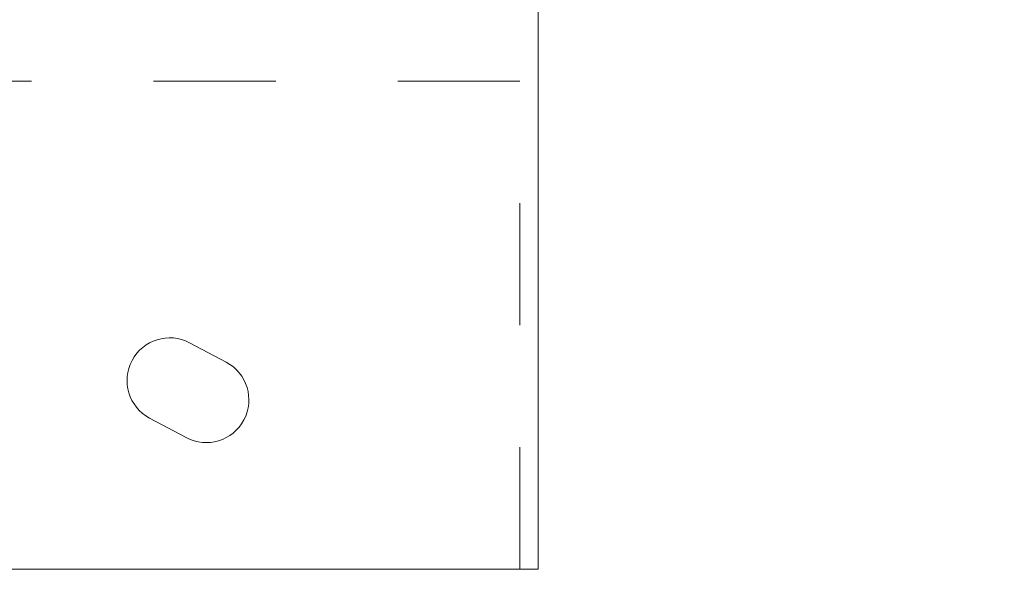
# Model space of a CAD drawing. Header units: metres. Extents: x -3.6 to 90.7, y -11.1 to 18.
# Tile 135 of 256: x 11.795 to 12.602, y 1.01 to 1.46. Entities that reach past the tile are written whole.
import ezdxf

# ---------------------------------------------------------------- set-up
doc = ezdxf.new("R2010")
doc.units = ezdxf.units.M
doc.header["$MEASUREMENT"] = 0
doc.linetypes.add('Strichlinie eng', pattern=[0.115, 0.075, -0.04])
doc.linetypes.add('Wipeout_Contour', pattern=[1, 0, -1])
doc.layers.add('152 - Bemaßung_ Beschriftung.Ausbau', color=7, linetype='Continuous')
doc.layers.add('701 - Einrichtung.Möbel', color=7, linetype='Continuous')
doc.styles.add('ERSTELLTER_STIL_2', font='txt')
doc.dimstyles.new('ERSTELLTER_STIL__3', dxfattribs={"dimtxt": 0.1, "dimasz": 0.0532, "dimexe": 0.18, "dimexo": 0.0625, "dimgap": 0, "dimtad": 1, "dimtih": 1, "dimtoh": 1, "dimzin": 0, "dimdsep": 46, "dimtxsty": 'ERSTELLTER_STIL_2', "dimblk": 'ARROWHEAD_2', "dimblk1": 'ARROWHEAD_2', "dimblk2": 'ARROWHEAD_2', "dimcen": 0.09, "dimse1": 1, "dimse2": 1, "dimclrd": 7, "dimclre": 7, "dimclrt": 7, "dimazin": 0, "dimtfac": 1, "dimtdec": 4, "dimtmove": 0, "dimatfit": 3, "dimfxl": 1, "dimtolj": 1, "dimtzin": 0, "dimarcsym": 0})

# ---------------------------------------------------------------- blocks, each defined once
blk = doc.blocks.new('*D424')
at = {"layer": '152 - Bemaßung_ Beschriftung.Ausbau', "color": 7, "linetype": 'Continuous', "lineweight": 5}
for p, q in [((11.42, -4.6125), (11.42, -4.5075)), ((14.85, -4.6125), (14.85, -4.5075)), ((11.44021, -4.525), (11.39979, -4.595)), ((14.87021, -4.525), (14.82979, -4.595)), ((11.42, -4.56), (14.85, -4.56))]:
    blk.add_line(p, q, dxfattribs=at)
at = {"layer": '152 - Bemaßung_ Beschriftung.Ausbau', "color": 7, "lineweight": 5, "char_height": 0.1, "attachment_point": 7, "style": 'ERSTELLTER_STIL_2'}
for s, insert in [('\\A1;{\\pql;\\fArial|b0|i0|c0|p38;15\\fArial|b0|i0|c0|p38;\\A1{\\H.66x;\\S5^  ;}}', (14.62791, -4.54165)), ('\\A1;{\\pql;\\fArial|b0|i0|c0|p38;3,43}', (12.90104, -4.54))]:
    blk.add_mtext(s, dxfattribs=dict(at, insert=insert))
blk = doc.blocks.new('ARROWHEAD_2')
at = {"color": 0, "linetype": 'Continuous', "lineweight": 0}
for p, q in [((-0.378, -0.655), (0.378, 0.655)), ((0, 0), (-1, 0))]:
    blk.add_line(p, q, dxfattribs=at)

msp = doc.modelspace()

# ---------------------------------------------------------------- wipeouts: each hides what was drawn before it
at = {"color": 254, "linetype": 'Wipeout_Contour', "lineweight": 0, "ltscale": 76.047278}
msp.add_wipeout([(11.42, 3.00998), (11.42, 1.00998), (12.22, 1.00998), (12.22, 2.20998), (13.62, 2.20998), (13.62, 3.00998)], dxfattribs=at).dxf.layer = '701 - Einrichtung.Möbel'

# ---------------------------------------------------------------- next in the draw order: linework, layer by layer
at = {"layer": '701 - Einrichtung.Möbel', "color": 7, "linetype": 'Strichlinie eng', "lineweight": 5}
for p, q in [((12.205, 1.40998), (11.42, 1.40998)), ((12.205, 1.00998), (12.205, 1.40998))]:
    msp.add_line(p, q, dxfattribs=at)
at = {"layer": '701 - Einrichtung.Möbel', "color": 7, "linetype": 'Continuous', "lineweight": 5, "flags": 128}
msp.add_lwpolyline([(11.42, 3.00998), (11.42, 1.00998), (12.22, 1.00998), (12.22, 2.20998), (13.62, 2.20998), (13.62, 3.00998)], close=True, dxfattribs=at)
msp.add_lwpolyline([(11.91659, 1.12584), (11.90158, 1.13383, -0.994302), (11.93446, 1.19562), (11.96447, 1.17965, -1), (11.93159, 1.11786)], format="xyb", close=True, dxfattribs=at)

# ---------------------------------------------------------------- next in the draw order: dimensions: what is measured, and where the dimension line sits
at = {"layer": '152 - Bemaßung_ Beschriftung.Ausbau', "color": 7, "linetype": 'Continuous', "lineweight": 5}
dim = msp.add_linear_dim(base=(14.85, -4.56), p1=(11.42, 2.94998), p2=(14.85, 3.25749), dimstyle='ERSTELLTER_STIL__3', dxfattribs=at)
dim.commit()
dim.dimension.update_dxf_attribs({"geometry": '*D424', "text_midpoint": (13.03093, -4.49), "dimtype": 160})

doc.saveas('drawing.dxf')
